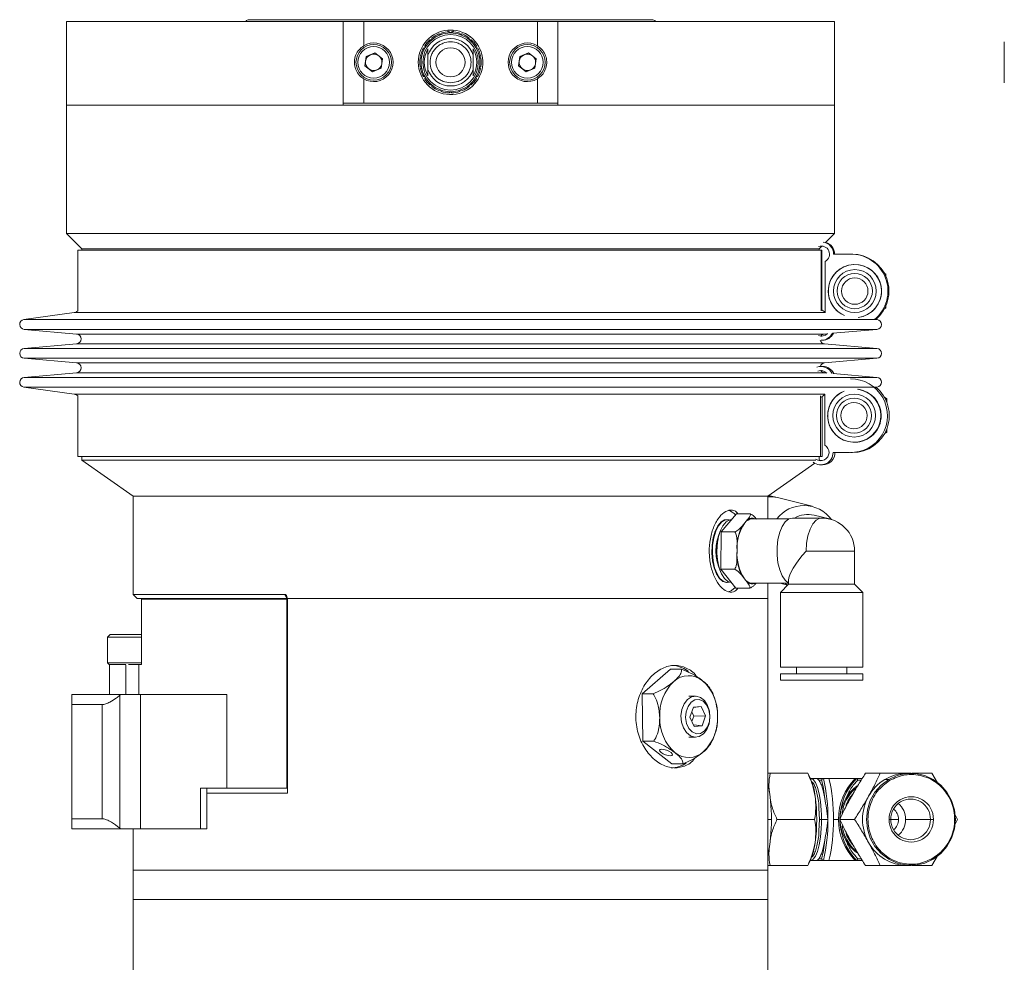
# Model space of a CAD drawing. Header units: inches. Extents: x -4.2 to 22.3, y -10.2 to 17.4.
# Tile 99 of 121: x 9.9 to 15.9, y 5.2 to 11. Entities that reach past the tile are written whole.
import ezdxf

# ---------------------------------------------------------------- set-up
doc = ezdxf.new("R2010")
doc.units = ezdxf.units.IN
doc.header["$MEASUREMENT"] = 0

msp = doc.modelspace()

# ---------------------------------------------------------------- linework, layer by layer
at = {"color": 7, "linetype": 'Continuous', "lineweight": 15}
for p, q in [((10.1677, 10.9795), (10.1677, 10.4675)), ((10.1677, 10.9795), (11.8559, 10.9795)), ((13.7407, 10.9895), (11.2817, 10.9895)), ((11.8559, 10.4675), (11.8559, 10.9795)), ((11.8562, 10.9795), (11.8559, 10.9795)), ((11.8562, 10.4795), (11.8562, 10.9795)), ((11.8562, 10.9795), (11.9812, 10.9795)), ((11.9812, 10.9795), (11.9812, 10.8305)), ((11.9812, 10.9795), (13.0412, 10.9795)), ((13.0412, 10.8305), (13.0412, 10.9795)), ((13.0412, 10.9795), (13.1662, 10.9795)), ((13.1662, 10.9795), (13.1662, 10.4795)), ((13.1666, 10.9795), (13.1662, 10.9795)), ((13.1666, 10.9795), (13.1666, 10.4675)), ((13.1666, 10.9795), (14.8547, 10.9795)), ((14.8547, 10.4675), (14.8547, 10.9795)), ((12.45, 10.8979), (12.4401, 10.9025)), ((12.4546, 10.9077), (12.45, 10.8979)), ((12.5112, 10.9087), (12.5035, 10.9164)), ((12.5189, 10.9164), (12.5112, 10.9087)), ((12.5725, 10.8979), (12.5679, 10.9077)), ((12.5824, 10.9025), (12.5725, 10.8979)), ((12.3561, 10.8191), (12.3456, 10.8163)), ((12.3533, 10.8296), (12.3561, 10.8191)), ((12.3961, 10.8667), (12.3852, 10.8677)), ((12.397, 10.8776), (12.3961, 10.8667)), ((12.6264, 10.8667), (12.6254, 10.8776)), ((12.6372, 10.8677), (12.6264, 10.8667)), ((12.6664, 10.8191), (12.6692, 10.8296)), ((12.6769, 10.8163), (12.6664, 10.8191)), ((15.8913, 10.8545), (15.8913, 10.6045)), ((11.9885, 10.7073), (11.9961, 10.765)), ((12.0499, 10.7872), (11.9961, 10.765)), ((12.0499, 10.7872), (12.096, 10.7517)), ((12.3348, 10.7606), (12.3259, 10.7544)), ((12.3286, 10.7696), (12.3348, 10.7606)), ((12.3734, 10.8114), (12.3734, 10.7825)), ((12.3734, 10.7825), (12.3734, 10.7787)), ((12.3734, 10.7787), (12.3734, 10.7727)), ((12.649, 10.7825), (12.649, 10.8114)), ((12.649, 10.7787), (12.649, 10.7825)), ((12.649, 10.7727), (12.649, 10.7787)), ((12.6876, 10.7606), (12.6939, 10.7696)), ((12.6966, 10.7544), (12.6876, 10.7606)), ((12.9265, 10.7073), (12.9341, 10.765)), ((12.9879, 10.7872), (12.9341, 10.765)), ((12.9879, 10.7872), (13.034, 10.7517)), ((11.9885, 10.7073), (12.0346, 10.6718)), ((12.096, 10.7517), (12.0884, 10.6941)), ((12.3259, 10.7047), (12.3348, 10.6984)), ((12.3348, 10.6984), (12.3286, 10.6895)), ((12.6876, 10.6984), (12.6966, 10.7047)), ((12.6939, 10.6895), (12.6876, 10.6984)), ((12.9265, 10.7073), (12.9726, 10.6718)), ((13.034, 10.7517), (13.0264, 10.6941)), ((12.0346, 10.6718), (12.0884, 10.6941)), ((12.3456, 10.6428), (12.3561, 10.64)), ((12.3561, 10.64), (12.3533, 10.6294)), ((12.3734, 10.6864), (12.3734, 10.6803)), ((12.3734, 10.6803), (12.3734, 10.6765)), ((12.3734, 10.6765), (12.3734, 10.6477)), ((12.649, 10.6803), (12.649, 10.6864)), ((12.649, 10.6765), (12.649, 10.6803)), ((12.649, 10.6477), (12.649, 10.6765)), ((12.6664, 10.64), (12.6769, 10.6428)), ((12.6692, 10.6294), (12.6664, 10.64)), ((12.9726, 10.6718), (13.0264, 10.6941)), ((11.9812, 10.6285), (11.9812, 10.4795)), ((12.3852, 10.5913), (12.3961, 10.5923)), ((12.3961, 10.5923), (12.397, 10.5814)), ((12.6254, 10.5814), (12.6264, 10.5923)), ((12.6264, 10.5923), (12.6372, 10.5913)), ((13.0412, 10.4795), (13.0412, 10.6285)), ((12.4401, 10.5566), (12.45, 10.5612)), ((12.45, 10.5612), (12.4546, 10.5513)), ((12.5035, 10.5427), (12.5112, 10.5504)), ((12.5035, 10.5427), (12.5112, 10.5504)), ((12.5035, 10.5427), (12.5112, 10.5504)), ((12.5035, 10.5427), (12.5112, 10.5504)), ((12.5112, 10.5504), (12.5189, 10.5427)), ((12.5112, 10.5504), (12.5189, 10.5427)), ((12.5112, 10.5504), (12.5189, 10.5427)), ((12.5112, 10.5504), (12.5189, 10.5427)), ((12.5679, 10.5513), (12.5725, 10.5612)), ((12.5725, 10.5612), (12.5824, 10.5566)), ((10.1677, 10.4675), (10.1677, 9.686)), ((11.8559, 10.4675), (10.1677, 10.4675)), ((10.1677, 10.4675), (14.8547, 10.4675)), ((11.9812, 10.4795), (11.8562, 10.4795)), ((11.9812, 10.4795), (13.0412, 10.4795)), ((13.1662, 10.4795), (13.0412, 10.4795)), ((14.8547, 10.4675), (13.1666, 10.4675)), ((14.8547, 9.686), (14.8547, 10.4675)), ((10.1677, 9.686), (10.2612, 9.5925)), ((14.8547, 9.686), (10.1677, 9.686)), ((14.7993, 9.6306), (14.8547, 9.686)), ((10.2362, 9.5838), (10.2362, 9.2123)), ((10.2362, 9.5838), (14.7728, 9.5838)), ((10.2612, 9.5925), (10.2612, 9.5838)), ((14.7612, 9.5925), (10.2612, 9.5925)), ((14.7612, 9.5925), (14.7774, 9.6087)), ((14.7612, 9.5838), (14.7612, 9.5925)), ((14.7728, 9.5838), (14.7728, 9.2123)), ((14.7728, 9.5838), (14.778, 9.5838)), ((14.778, 9.5838), (14.778, 9.22)), ((14.9494, 9.5588), (14.8494, 9.5588)), ((14.9619, 9.5589), (14.956, 9.5589)), ((14.7983, 9.5149), (14.7983, 9.202)), ((15.1688, 9.4373), (15.1586, 9.4432)), ((15.1597, 9.4413), (15.1666, 9.4373)), ((15.1666, 9.4373), (15.1666, 9.4274)), ((15.1688, 9.4373), (15.1666, 9.4373)), ((15.1688, 9.4224), (15.1688, 9.4373)), ((10.2132, 9.2028), (9.9071, 9.1598)), ((15.1586, 9.2245), (15.1688, 9.2304)), ((15.1666, 9.2304), (15.1597, 9.2264)), ((15.1666, 9.2402), (15.1666, 9.2304)), ((15.1688, 9.2304), (15.1666, 9.2304)), ((15.1688, 9.2304), (15.1688, 9.2453)), ((15.1154, 9.1598), (15.1039, 9.1614)), ((9.9086, 9.1002), (10.2289, 9.0718)), ((14.8453, 9.0764), (15.1139, 9.1002)), ((14.7774, 9.0589), (14.7719, 9.0595)), ((14.7744, 9.0338), (14.7803, 9.0338)), ((14.7936, 9.0718), (14.8095, 9.0732)), ((10.2289, 9.012), (9.9086, 8.9837)), ((15.1139, 8.9837), (14.7936, 9.012)), ((9.9086, 8.9239), (10.2289, 8.8956)), ((14.7936, 8.8956), (15.1139, 8.9239)), ((10.2289, 8.8358), (9.9086, 8.8075)), ((14.7825, 8.8738), (14.7714, 8.8738)), ((14.7722, 8.8477), (14.777, 8.8485)), ((14.8062, 8.8347), (14.7936, 8.8358)), ((15.1139, 8.8075), (14.8457, 8.8312)), ((9.9071, 8.7479), (10.2132, 8.7049)), ((15.1043, 8.7463), (15.1154, 8.7479)), ((10.2362, 8.6954), (10.2362, 8.3238)), ((14.7701, 8.6954), (14.7701, 8.3238)), ((14.7799, 8.6897), (14.7799, 8.3238)), ((14.7953, 8.7057), (14.7953, 8.3927)), ((15.174, 8.6773), (15.1593, 8.6858)), ((15.1613, 8.6821), (15.1698, 8.6773)), ((15.1698, 8.6773), (15.1698, 8.6651)), ((15.174, 8.6773), (15.1698, 8.6773)), ((15.174, 8.6549), (15.174, 8.6773)), ((15.1698, 8.4825), (15.1698, 8.4704)), ((15.174, 8.4704), (15.174, 8.4927)), ((15.1593, 8.4619), (15.174, 8.4704)), ((15.1698, 8.4704), (15.1613, 8.4655)), ((15.174, 8.4704), (15.1698, 8.4704)), ((10.2362, 8.3238), (14.7701, 8.3238)), ((10.2612, 8.3238), (10.2612, 8.3013)), ((10.2612, 8.3013), (10.5737, 8.0825)), ((14.7412, 8.3013), (10.2612, 8.3013)), ((14.7612, 8.3017), (14.7612, 8.3238)), ((14.7701, 8.3238), (14.7799, 8.3238)), ((14.8464, 8.3488), (14.9464, 8.3488)), ((14.9529, 8.3487), (14.9641, 8.3487)), ((14.4487, 8.0825), (14.7352, 8.2831)), ((14.7714, 8.2738), (14.7825, 8.2738)), ((10.5737, 8.0825), (10.5737, 7.4825)), ((14.4487, 8.0825), (10.5737, 8.0825)), ((14.4487, 7.9444), (14.4487, 8.0825)), ((14.4693, 8.0828), (14.4536, 8.086)), ((14.4876, 8.0782), (14.4693, 8.0828)), ((14.719, 8.0212), (14.506, 8.0737)), ((14.1632, 7.8641), (14.2564, 7.9748)), ((14.1992, 7.939), (14.1954, 7.939)), ((14.3403, 7.9748), (14.2564, 7.9748)), ((14.3071, 7.9194), (14.3239, 7.9394)), ((14.5779, 7.9444), (14.3521, 7.9444)), ((14.7762, 7.9491), (14.5982, 7.9491)), ((14.8245, 7.9432), (14.7304, 7.9664)), ((14.2903, 7.8995), (14.3071, 7.9194)), ((14.1437, 7.8196), (14.1424, 7.8131)), ((14.1616, 7.6368), (14.1632, 7.8641)), ((14.2471, 7.8641), (14.1632, 7.8641)), ((14.2597, 7.7504), (14.26, 7.7913)), ((14.2594, 7.7095), (14.2597, 7.7504)), ((14.9778, 7.5457), (14.9778, 7.7475)), ((14.1424, 7.6819), (14.1437, 7.6754)), ((14.2456, 7.6368), (14.1616, 7.6368)), ((14.2532, 7.5202), (14.1616, 7.6368)), ((14.3048, 7.5785), (14.2883, 7.5995)), ((14.3212, 7.5575), (14.3048, 7.5785)), ((14.1954, 7.556), (14.1992, 7.556)), ((14.1992, 7.556), (14.2131, 7.5583)), ((14.1992, 7.556), (14.2131, 7.5583)), ((14.3372, 7.5202), (14.2532, 7.5202)), ((14.3521, 7.5507), (14.5746, 7.5507)), ((14.4487, 7.4575), (14.4487, 7.5507)), ((14.5222, 7.5507), (14.5682, 7.5393)), ((14.5746, 7.5457), (14.5243, 7.4954)), ((14.5746, 7.5695), (14.5746, 7.5457)), ((14.5746, 7.5457), (14.9542, 7.5457)), ((14.9542, 7.5457), (14.9778, 7.5457)), ((15.0282, 7.4954), (14.9778, 7.5457)), ((10.5737, 7.4825), (10.5987, 7.4575)), ((11.5006, 7.4825), (10.5737, 7.4825)), ((11.5079, 7.4575), (10.5987, 7.4575)), ((10.6238, 7.4545), (10.6238, 7.0555)), ((10.6238, 7.4545), (11.5112, 7.4545)), ((11.5112, 7.4545), (11.5112, 6.3005)), ((11.5133, 7.4614), (11.5133, 7.4575)), ((11.5133, 7.4575), (14.4487, 7.4575)), ((11.5162, 7.4575), (14.4487, 7.4575)), ((11.5162, 7.4575), (11.5162, 6.2705)), ((14.4487, 5.8005), (14.4487, 7.4575)), ((14.5243, 7.4954), (14.5243, 7.0387)), ((14.5243, 7.4954), (14.9987, 7.4954)), ((14.9987, 7.4954), (15.0282, 7.4954)), ((15.0282, 7.0387), (15.0282, 7.4954)), ((10.4334, 7.2385), (10.4177, 7.2229)), ((10.4177, 7.2229), (10.4177, 7.0661)), ((10.6238, 7.2229), (10.4177, 7.2229)), ((10.4334, 7.2385), (10.6238, 7.2385)), ((10.4177, 7.0661), (10.4302, 7.0536)), ((10.4177, 7.0661), (10.6238, 7.0661)), ((10.4302, 7.0555), (10.5295, 7.0555)), ((10.4302, 7.0536), (10.4302, 6.8725)), ((10.5457, 7.0555), (10.6079, 7.0555)), ((10.6079, 7.0555), (10.6079, 6.8725)), ((10.6079, 7.0555), (10.6238, 7.0555)), ((14.5243, 7.0387), (14.9987, 7.0387)), ((14.6227, 7.0387), (14.6227, 6.9993)), ((14.9298, 6.9993), (14.9298, 7.0387)), ((14.9987, 7.0387), (15.0282, 7.0387)), ((13.8544, 7.0261), (13.6798, 6.8767)), ((13.8544, 7.0261), (13.9216, 7.0261)), ((14.5243, 6.9993), (14.5243, 6.9599)), ((14.5243, 6.9993), (14.9987, 6.9993)), ((14.9987, 6.9993), (15.0282, 6.9993)), ((15.0282, 6.9599), (15.0282, 6.9993)), ((14.5243, 6.9599), (14.9987, 6.9599)), ((14.9987, 6.9599), (15.0282, 6.9599)), ((10.1987, 6.8105), (10.1987, 6.8725)), ((10.1987, 6.8725), (10.498, 6.8725)), ((10.498, 6.8725), (10.4918, 6.8674)), ((10.4918, 6.8674), (10.4918, 6.0576)), ((10.498, 6.8725), (10.6178, 6.8725)), ((10.6178, 6.0525), (10.6178, 6.8725)), ((11.1462, 6.8725), (10.6178, 6.8725)), ((11.1462, 6.8725), (11.1462, 6.3005)), ((13.6798, 6.8767), (13.747, 6.8767)), ((13.6798, 6.8767), (13.684, 6.5881)), ((14.0061, 6.8625), (13.9647, 6.8625)), ((10.3855, 6.8105), (10.1987, 6.8105)), ((10.1987, 6.8105), (10.1987, 6.1145)), ((10.3855, 6.1145), (10.3855, 6.8105)), ((13.9936, 6.7944), (13.972, 6.7335)), ((13.993, 6.7925), (14.0418, 6.7984)), ((14.0418, 6.7984), (13.9936, 6.7944)), ((14.0683, 6.7415), (14.0418, 6.7984)), ((13.972, 6.7335), (13.9986, 6.6765)), ((13.9953, 6.7409), (13.9836, 6.7661)), ((13.9838, 6.7083), (13.9953, 6.7409)), ((13.9953, 6.7409), (14.0683, 6.7415)), ((14.0467, 6.6806), (14.0683, 6.7415)), ((14.0944, 6.7375), (14.0944, 6.7375)), ((14.0944, 6.7375), (14.0944, 6.7375)), ((13.9939, 6.6865), (14.0467, 6.6806)), ((13.9986, 6.6765), (14.0467, 6.6806)), ((13.9647, 6.6125), (14.0061, 6.6125)), ((13.684, 6.5881), (13.7512, 6.5881)), ((13.684, 6.5881), (13.8628, 6.4489)), ((13.8628, 6.4489), (13.93, 6.4489)), ((14.4618, 6.3918), (14.4487, 6.3918)), ((14.4618, 6.3918), (14.6914, 6.3918)), ((14.6914, 6.3918), (14.6908, 6.3918)), ((14.7074, 6.3596), (14.6916, 6.3918)), ((15.1343, 6.3918), (15.0438, 6.3918)), ((15.3216, 6.3918), (15.2977, 6.3918)), ((15.4845, 6.3335), (15.448, 6.3918)), ((14.7497, 6.3605), (14.7111, 6.3605)), ((14.7582, 6.3505), (14.7498, 6.3605)), ((14.7498, 6.3605), (14.7871, 6.3605)), ((14.7582, 6.3505), (14.7764, 6.3505)), ((14.8209, 6.3605), (14.7871, 6.3605)), ((14.99, 6.3605), (14.9809, 6.3605)), ((15.0242, 6.3605), (14.99, 6.3605)), ((15.1618, 6.3541), (15.1858, 6.3541)), ((10.985, 6.0525), (10.985, 6.3005)), ((10.985, 6.3005), (11.1462, 6.3005)), ((11.0232, 6.0525), (11.0232, 6.3005)), ((11.5162, 6.2705), (11.0232, 6.2705)), ((11.5112, 6.3005), (11.1462, 6.3005)), ((11.5112, 6.3005), (11.5162, 6.3005)), ((14.7636, 6.1105), (14.7602, 6.1781)), ((15.6049, 6.1105), (15.5895, 6.1419)), ((10.1987, 6.0525), (10.1987, 6.1145)), ((10.1987, 6.1145), (10.3855, 6.1145)), ((14.5038, 6.1105), (14.7334, 6.1105)), ((14.7601, 6.0399), (14.7636, 6.1105)), ((14.7758, 6.1105), (14.7636, 6.1105)), ((14.8145, 6.1105), (14.7758, 6.1105)), ((14.8483, 6.1105), (14.8789, 6.1105)), ((14.8869, 6.1105), (14.9775, 6.1105)), ((15.199, 6.1105), (15.1885, 6.1105)), ((15.4405, 6.1105), (15.289, 6.1105)), ((15.4586, 6.1105), (15.4405, 6.1105)), ((15.5865, 6.073), (15.6049, 6.1105)), ((10.498, 6.0525), (10.1987, 6.0525)), ((10.4918, 6.0576), (10.498, 6.0525)), ((10.498, 6.0525), (10.6178, 6.0525)), ((10.5737, 6.0525), (10.5737, 5.8005)), ((10.985, 6.0525), (10.6178, 6.0525)), ((11.0232, 6.0525), (10.985, 6.0525)), ((15.448, 5.8293), (15.4906, 5.8973)), ((14.6916, 5.8293), (14.7074, 5.8614)), ((14.7111, 5.8605), (14.7497, 5.8605)), ((14.7498, 5.8605), (14.7582, 5.8705)), ((14.7871, 5.8605), (14.7498, 5.8605)), ((14.7764, 5.8705), (14.7582, 5.8705)), ((14.7871, 5.8605), (14.8209, 5.8605)), ((14.9809, 5.8605), (14.99, 5.8605)), ((14.99, 5.8605), (15.0242, 5.8605)), ((10.5737, 5.8005), (10.5737, 5.6215)), ((10.5737, 5.8005), (14.4487, 5.8005)), ((14.4487, 5.8293), (14.4618, 5.8293)), ((14.4487, 5.6215), (14.4487, 5.8005)), ((14.4618, 5.8293), (14.6914, 5.8293)), ((14.6908, 5.8293), (14.6914, 5.8293)), ((15.1343, 5.8293), (15.0438, 5.8293)), ((15.2977, 5.8293), (15.3216, 5.8293)), ((10.5737, 5.6215), (10.5737, 0.8005)), ((10.5737, 5.6215), (14.4487, 5.6215)), ((14.4487, 0.8005), (14.4487, 5.6215))]:
    msp.add_line(p, q, dxfattribs=at)
at = {"color": 8, "linetype": 'Continuous', "lineweight": 15}
for p, q in [((14.7983, 9.2028), (10.2132, 9.2028)), ((15.1154, 9.1598), (9.9071, 9.1598)), ((15.1139, 9.1002), (9.9086, 9.1002)), ((14.7936, 9.0718), (10.2289, 9.0718)), ((15.1139, 8.9837), (9.9086, 8.9837)), ((14.7936, 9.012), (10.2289, 9.012)), ((15.1139, 8.9239), (9.9086, 8.9239)), ((14.7936, 8.8956), (10.2289, 8.8956)), ((14.7936, 8.8358), (10.2289, 8.8358)), ((15.1139, 8.8075), (9.9086, 8.8075)), ((15.1154, 8.7479), (9.9071, 8.7479)), ((14.7953, 8.7049), (10.2132, 8.7049)), ((14.6816, 7.7475), (14.9778, 7.7475)), ((11.5133, 7.4578), (11.5006, 7.4825)), ((10.5295, 6.8725), (10.5295, 7.0536)), ((15.018, 6.3505), (14.9965, 6.3505)), ((14.7758, 6.1105), (14.7754, 6.1386)), ((14.4487, 6.1105), (14.4696, 6.1105)), ((14.7756, 6.0877), (14.7758, 6.1105)), ((15.199, 6.1105), (15.2455, 6.1105)), ((15.018, 5.8705), (14.9965, 5.8705))]:
    msp.add_line(p, q, dxfattribs=at)
at = {"color": 7, "linetype": 'Continuous', "lineweight": 15, "flags": 128}
for points in [[(14.777, 8.2991), (14.7721, 8.2999), (14.7612, 8.3036)], [(14.506, 8.0737), (14.4713, 8.079), (14.4487, 8.0791)], [(14.4968, 8.0758), (14.4529, 8.0835), (14.4504, 8.0837)], [(14.1954, 7.939), (14.1842, 7.9375), (14.1624, 7.9256), (14.1426, 7.9024), (14.1262, 7.8696), (14.1141, 7.8291), (14.1071, 7.7834), (14.1057, 7.7355), (14.11, 7.6883), (14.1195, 7.6449), (14.1339, 7.6079), (14.1521, 7.5797), (14.1731, 7.562), (14.1955, 7.556)], [(14.2131, 7.9367), (14.2105, 7.9375), (14.188, 7.9375), (14.1661, 7.9256), (14.1464, 7.9024), (14.13, 7.8696), (14.1179, 7.829), (14.1109, 7.7834), (14.1095, 7.7355), (14.1137, 7.6884), (14.1233, 7.6449), (14.1377, 7.6079), (14.1559, 7.5797), (14.1769, 7.5621), (14.1992, 7.556), (14.1992, 7.556)], [(14.2131, 7.9367), (14.2105, 7.9375), (14.188, 7.9375), (14.1661, 7.9256), (14.1464, 7.9024), (14.13, 7.8696), (14.1179, 7.8291), (14.1109, 7.7834), (14.1095, 7.7355), (14.1137, 7.6883), (14.1233, 7.6449), (14.1377, 7.6079), (14.1559, 7.5797), (14.1769, 7.562), (14.1992, 7.556), (14.1992, 7.556)], [(14.227, 7.939), (14.2157, 7.9375), (14.1939, 7.9256), (14.1741, 7.9024), (14.1577, 7.8696), (14.1456, 7.8291), (14.1387, 7.7834), (14.1373, 7.7355), (14.1415, 7.6883), (14.1511, 7.6449), (14.1654, 7.6079), (14.1837, 7.5797), (14.2046, 7.562), (14.225, 7.5561)], [(14.5982, 7.9491), (14.5756, 7.9432), (14.5543, 7.926), (14.5355, 7.8984), (14.5204, 7.862), (14.5098, 7.819), (14.5043, 7.7718), (14.5043, 7.7232), (14.5098, 7.676), (14.5204, 7.633), (14.5355, 7.5966), (14.5543, 7.569), (14.5746, 7.5523)], [(14.5779, 7.9444), (14.5977, 7.9491), (14.5982, 7.9491)], [(14.208, 7.499), (14.2269, 7.5066), (14.2492, 7.5253)], [(14.5505, 7.5507), (14.5636, 7.544), (14.5701, 7.5412)], [(14.0547, 6.6331), (14.0295, 6.617), (14.002, 6.6127), (13.9749, 6.6205), (13.9509, 6.6399), (13.9322, 6.6688), (13.9208, 6.7044), (13.9178, 6.7432), (13.9233, 6.7816), (13.937, 6.8155), (13.9574, 6.8419), (13.9826, 6.858), (14.0101, 6.8624), (14.0372, 6.8545), (14.0612, 6.8352), (14.0799, 6.8063), (14.0913, 6.7707), (14.0944, 6.7318), (14.0888, 6.6935), (14.0751, 6.6595), (14.0547, 6.6331)], [(14.061, 6.6498), (14.0798, 6.6749), (14.0913, 6.7075), (14.0943, 6.7437), (14.0884, 6.7792), (14.0742, 6.8096), (14.0535, 6.8314), (14.0288, 6.8418), (14.003, 6.8397), (13.9794, 6.8252), (13.9606, 6.8002), (13.9491, 6.7676), (13.9461, 6.7313), (13.952, 6.6959), (13.9662, 6.6654), (13.9869, 6.6437), (14.0116, 6.6332), (14.0374, 6.6354), (14.061, 6.6498)], [(13.8532, 6.4977), (13.8628, 6.4993), (13.8669, 6.5038), (13.8648, 6.5105), (13.8569, 6.5184), (13.8444, 6.5263), (13.8292, 6.5331), (13.8136, 6.5376), (13.7999, 6.5391), (13.7903, 6.5376), (13.7862, 6.5331), (13.7882, 6.5263), (13.7961, 6.5184), (13.8086, 6.5105), (13.8239, 6.5038), (13.8395, 6.4993), (13.8532, 6.4977)], [(15.4575, 5.867), (15.5034, 5.9015), (15.5414, 5.9452), (15.5698, 5.9961), (15.5874, 6.052), (15.5933, 6.1105), (15.5874, 6.169), (15.5698, 6.2249), (15.5414, 6.2758), (15.5034, 6.3195), (15.4575, 6.3541), (15.4056, 6.378), (15.35, 6.3902), (15.2932, 6.3902), (15.2377, 6.378), (15.1858, 6.3541)], [(14.7754, 6.1386), (14.7742, 6.1662), (14.7694, 6.219), (14.7617, 6.2664), (14.7515, 6.306), (14.7392, 6.3358), (14.7255, 6.3543), (14.7111, 6.3605)], [(15.1858, 6.3541), (15.1399, 6.3195), (15.1018, 6.2758), (15.0735, 6.2249), (15.0559, 6.169), (15.05, 6.1105), (15.0559, 6.052), (15.0735, 5.9961), (15.1018, 5.9452), (15.1399, 5.9015), (15.1858, 5.867), (15.2377, 5.843), (15.2932, 5.8308), (15.35, 5.8308), (15.4056, 5.843), (15.4575, 5.867)], [(14.7111, 5.8605), (14.7255, 5.8668), (14.7392, 5.8853), (14.7515, 5.9151), (14.7617, 5.9546), (14.7694, 6.002), (14.7742, 6.0549), (14.7756, 6.0877)], [(15.4558, 5.8734), (15.4565, 5.8721), (15.457, 5.8709), (15.4575, 5.8698), (15.4578, 5.8688), (15.4579, 5.868), (15.4579, 5.8674), (15.4578, 5.8671), (15.4575, 5.867)]]:
    msp.add_lwpolyline(points, dxfattribs=at)
at = {"color": 8, "linetype": 'Continuous', "lineweight": 15, "flags": 128}
msp.add_lwpolyline([(14.7762, 7.9491), (14.7648, 7.9476), (14.7427, 7.936), (14.7225, 7.9134), (14.7054, 7.8812), (14.6924, 7.8412), (14.6843, 7.7958), (14.6816, 7.7475)], dxfattribs=at)
at = {"color": 7, "linetype": 'Continuous', "lineweight": 15}
for centre, radius in [((12.5112, 10.7295), 0.1693), ((12.0422, 10.7295), 0.1083), ((12.0422, 10.7295), 0.0965), ((12.5112, 10.7295), 0.0889), ((12.9802, 10.7295), 0.1083), ((12.9802, 10.7295), 0.0965), ((14.9791, 9.3338), 0.1309), ((14.9785, 9.3338), 0.1075), ((14.9785, 9.3338), 0.0806), ((14.975, 8.5738), 0.1309), ((14.9739, 8.5738), 0.1075), ((14.9738, 8.5738), 0.0806)]:
    msp.add_circle(centre, radius, dxfattribs=at)
for centre, radius, start, end in [((11.2817, 10.963), 0.0265, 90, 141.49071), ((13.7407, 10.963), 0.0265, 38.50929, 90), ((12.5112, 10.7295), 0.1969, 180, 85.151), ((12.5112, 10.7295), 0.1969, 94.849, 180), ((12.5112, 10.7295), 0.1791, 110, 130), ((12.5112, 10.7295), 0.187, 112.36435, 127.63565), ((12.5112, 10.7295), 0.1791, 90, 110), ((12.5112, 10.7295), 0.187, 92.36435, 107.63565), ((12.5112, 10.7295), 0.1969, 85.151, 94.849), ((12.5112, 10.7295), 0.1791, 70, 90), ((12.5112, 10.7295), 0.187, 72.36435, 87.63565), ((12.5112, 10.7295), 0.1791, 50, 70), ((12.5112, 10.7295), 0.187, 52.36435, 67.63565), ((12.0422, 10.7295), 0.118, 238.87217, 121.12783), ((12.5112, 10.7295), 0.1791, 150, 170), ((12.5112, 10.7295), 0.187, 132.36435, 147.63565), ((12.5112, 10.7295), 0.1791, 130, 150), ((12.5112, 10.7295), 0.1444, 17.38539, 162.61461), ((12.5112, 10.7295), 0.1791, 30, 50), ((12.5112, 10.7295), 0.187, 32.36435, 47.63565), ((12.5112, 10.7295), 0.1791, 10, 30), ((12.9802, 10.7295), 0.118, 58.87217, 301.12783), ((12.0422, 10.7295), 0.0504, 112.44828, 172.44828), ((12.0422, 10.7295), 0.0504, 52.44828, 112.44828), ((12.0422, 10.7295), 0.0504, 352.44828, 52.44828), ((12.5112, 10.7295), 0.187, 152.36435, 167.63565), ((12.5112, 10.7295), 0.1791, 170, 190), ((12.5112, 10.7295), 0.1603, 149.29269, 210.70731), ((12.5112, 10.7295), 0.1603, 329.29269, 30.70731), ((12.5112, 10.7295), 0.187, 12.36435, 27.63565), ((12.5112, 10.7295), 0.1791, 350, 10), ((12.9802, 10.7295), 0.0504, 112.44828, 172.44828), ((12.9802, 10.7295), 0.0504, 52.44828, 112.44828), ((12.9802, 10.7295), 0.0504, 352.44828, 52.44828), ((12.0422, 10.7295), 0.0504, 172.44828, 232.44828), ((12.0422, 10.7295), 0.0504, 292.44828, 352.44828), ((12.5112, 10.7295), 0.187, 172.36435, 187.63565), ((12.5112, 10.7295), 0.1791, 190, 210), ((12.5112, 10.7295), 0.1791, 330, 350), ((12.5112, 10.7295), 0.187, 352.36435, 7.63565), ((12.9802, 10.7295), 0.0504, 172.44828, 232.44828), ((12.9802, 10.7295), 0.0504, 292.44828, 352.44828), ((12.0422, 10.7295), 0.0504, 232.44828, 292.44828), ((12.5112, 10.7295), 0.187, 192.36435, 207.63565), ((12.5112, 10.7295), 0.1791, 210, 230), ((12.5112, 10.7295), 0.1444, 197.38539, 342.61461), ((12.5112, 10.7295), 0.1791, 310, 330), ((12.5112, 10.7295), 0.187, 332.36435, 347.63565), ((12.9802, 10.7295), 0.0504, 232.44828, 292.44828), ((12.5112, 10.7295), 0.187, 212.36435, 227.63565), ((12.5112, 10.7295), 0.1791, 230, 250), ((12.5112, 10.7295), 0.187, 232.36435, 247.63565), ((12.5112, 10.7295), 0.1791, 290, 310), ((12.5112, 10.7295), 0.187, 292.36435, 307.63565), ((12.5112, 10.7295), 0.187, 312.36435, 327.63565), ((12.5112, 10.7295), 0.1791, 250, 270), ((12.5112, 10.7295), 0.187, 252.36435, 267.63565), ((12.5112, 10.7295), 0.1791, 270, 290), ((12.5112, 10.7295), 0.187, 272.36435, 287.63565), ((14.7744, 9.5588), 0.075, 359.99805, 81.8921), ((14.7803, 9.5588), 0.075, 359.99824, 74.83964), ((14.7744, 9.5588), 0.05, 298.55796, 109.53073), ((14.956, 9.3338), 0.2251, 309.42417, 91.67011), ((14.9619, 9.3338), 0.2251, 309.86844, 89.99652), ((14.9794, 9.3338), 0.1624, 0.00082, 247.29781), ((14.9794, 9.3338), 0.1624, 276.85173, 179.99834), ((14.9794, 9.3338), 0.1624, 179.99868, 247.2852), ((14.9794, 9.3338), 0.1624, 276.84873, 0.00191), ((10.2062, 9.2523), 0.05, 277.99915, 306.8699), ((14.8162, 9.2523), 0.05, 215.93738, 249.00788), ((9.9112, 9.13), 0.03, 97.99915, 264.94251), ((15.1112, 9.13), 0.03, 275.05749, 82.00085), ((14.7744, 9.1088), 0.075, 270.00082, 335.41231), ((14.7803, 9.1088), 0.075, 270.00081, 334.59031), ((10.2262, 9.0419), 0.03, 275.05749, 84.94251), ((14.7744, 9.1088), 0.05, 249.54833, 317.1852), ((14.7962, 9.0419), 0.03, 195.00865, 264.94251), ((14.7962, 9.0419), 0.03, 95.05749, 144.09066), ((9.9112, 8.9538), 0.03, 95.05749, 264.94251), ((15.1112, 8.9538), 0.03, 275.05749, 84.94251), ((10.2262, 8.8657), 0.03, 275.05749, 84.94251), ((14.7962, 8.8657), 0.03, 95.05749, 164.53229), ((14.7714, 8.7988), 0.075, 24.5785, 109.42718), ((14.7714, 8.7988), 0.05, 42.80762, 110.45426), ((14.7962, 8.8657), 0.03, 214.25907, 264.94251), ((14.7825, 8.7988), 0.075, 25.23066, 89.9971), ((9.9112, 8.7776), 0.03, 95.05749, 262.00085), ((14.9529, 8.5738), 0.2251, 268.3371, 89.9897), ((15.1112, 8.7776), 0.03, 277.99915, 84.94251), ((14.9755, 8.5738), 0.1624, 180.00697, 83.15309), ((14.9755, 8.5738), 0.1624, 112.69577, 359.99618), ((14.9756, 8.5738), 0.1624, 112.72153, 180.00401), ((14.964, 8.5738), 0.2251, 270.01405, 50.23056), ((14.9755, 8.5738), 0.1624, 359.99317, 83.14604), ((14.9772, 8.5738), 0.1625, 359.99332, 81.41755), ((10.2062, 8.6554), 0.05, 53.1301, 82.00085), ((14.8162, 8.6554), 0.05, 114.756, 143.28169), ((14.9772, 8.5738), 0.1625, 269.86961, 0.00742), ((14.7714, 8.3488), 0.05, 232.81752, 61.44749), ((14.7714, 8.3488), 0.075, 231.65971, 0.0128), ((14.7825, 8.3488), 0.075, 270.00652, 0.00768), ((14.1833, 7.9116), 0.0879, 39.96474, 74.60506), ((14.6677, 7.8169), 0.2085, 36.20874, 142.302), ((14.3561, 7.8841), 0.0604, 93.74972, 144.22226), ((14.6926, 7.8067), 0.1642, 76.69068, 119.83156), ((14.7762, 7.7475), 0.2016, 360, 90), ((14.4251, 7.7475), 0.2944, 153.67965, 206.32035), ((14.5387, 7.7634), 0.2793, 146.02451, 182.6553), ((14.5556, 7.7668), 0.2967, 153.42509, 175.25472), ((14.4798, 7.7475), 0.3437, 169.0007, 190.9993), ((14.549, 7.7343), 0.2897, 176.8183, 212.53607), ((14.5665, 7.7311), 0.3078, 184.03067, 205.3237), ((14.3556, 7.6108), 0.0602, 212.39716, 266.72845), ((13.8537, 6.8724), 0.1781, 51.49328, 81.70473), ((13.9645, 6.8527), 0.1345, 50.57168, 132.75513), ((14.0723, 6.7479), 0.2847, 134.36196, 183.11452), ((13.8649, 6.7509), 0.2766, 358.29835, 48.02806), ((14.0645, 6.7242), 0.2766, 178.29835, 228.02806), ((13.8571, 6.7272), 0.2847, 314.36196, 3.11452), ((13.9649, 6.6224), 0.1345, 230.57168, 312.75513), ((13.8561, 6.5964), 0.1714, 270.83214, 302.95809), ((15.2979, 6.1271), 0.2646, 90.0573, 120.95088), ((13.4138, 6.1212), 1.0558, 359.41919, 11.41228), ((14.3739, 6.2115), 0.365, 6.23537, 23.94623), ((13.7931, 6.1253), 1.0215, 359.17107, 13.31297), ((13.8269, 6.1253), 1.0215, 359.17107, 13.31297), ((15.2335, 6.1116), 0.3546, 135.418, 180.17141), ((15.2426, 6.1116), 0.3546, 135.418, 180.17141), ((15.1387, 6.1157), 0.2468, 126.11649, 150.33873), ((15.3043, 6.117), 0.2767, 121.00158, 150.98437), ((15.1786, 6.3424), 0.0137, 22.65618, 58.50631), ((13.7392, 6.1105), 1.0073, 351.97533, 8.02467), ((15.1512, 6.112), 0.2528, 131.63311, 172.27331), ((15.3156, 6.1105), 0.2897, 150.9571, 209.0429), ((15.3236, 6.1139), 0.1351, 358.55954, 181.44046), ((15.3197, 6.1136), 0.1208, 358.55954, 181.44046), ((15.1624, 6.1111), 0.1266, 359.75314, 49.87286), ((15.1648, 6.111), 0.0807, 359.66045, 51.03034), ((13.4138, 6.0998), 1.0558, 348.58772, 0.58081), ((13.7931, 6.0957), 1.0215, 346.68703, 0.82893), ((13.8269, 6.0957), 1.0215, 346.68703, 0.82893), ((15.2335, 6.1095), 0.3546, 179.82859, 224.582), ((15.2426, 6.1095), 0.3546, 179.82859, 224.582), ((15.151, 6.1089), 0.2525, 188.67044, 229.17521), ((15.3236, 6.1071), 0.1351, 178.55954, 1.44046), ((15.3197, 6.1075), 0.1208, 178.55954, 1.44046), ((15.1648, 6.11), 0.0807, 308.96966, 0.33955), ((15.1624, 6.11), 0.1266, 310.12714, 0.24686), ((14.3586, 6.0137), 0.3806, 336.41978, 353.39861), ((15.2995, 6.0995), 0.2702, 208.65525, 269.60979)]:
    msp.add_arc(centre, radius, start, end, dxfattribs=at)
at = {"color": 8, "linetype": 'Continuous', "lineweight": 15}
for centre, radius, start, end in [((14.352, 7.9004), 0.0481, 66.25748, 125.79918), ((14.3519, 7.5948), 0.0483, 230.59776, 293.79625)]:
    msp.add_arc(centre, radius, start, end, dxfattribs=at)
at = {"color": 7, "linetype": 'Continuous', "lineweight": 15}
msp.add_ellipse((14.7762, 7.7475), major_axis=(0.1956, 0.1956), ratio=0.249328, start_param=1.815142, end_param=2.897247, dxfattribs=at)
at = {"color": 8, "linetype": 'Continuous', "lineweight": 15}
for points, knots in [([(12.4946, 10.9257), (12.4948, 10.9237), (12.4953, 10.9198), (12.4977, 10.9155), (12.5001, 10.9138), (12.5007, 10.9134)], [0, 0, 0, 0, 0.4504537, 0.8627519, 1, 1, 1, 1]), ([(12.5219, 10.9135), (12.5225, 10.914), (12.5251, 10.9158), (12.5273, 10.9201), (12.5277, 10.9238), (12.5279, 10.9257)], [0, 0, 0, 0, 0.148274, 0.58827, 1, 1, 1, 1]), ([(14.7602, 6.1781), (14.76, 6.1851), (14.7591, 6.2082), (14.7536, 6.2428), (14.7458, 6.2816), (14.7357, 6.3121), (14.7252, 6.3356), (14.7176, 6.3394), (14.7142, 6.3412)], [0, 0, 0, 0, 0.0822957, 0.2708263, 0.4633577, 0.6558891, 0.8444197, 1, 1, 1, 1]), ([(14.9682, 6.2672), (14.9614, 6.2589), (14.9446, 6.2384), (14.9284, 6.2109), (14.9253, 6.1909), (14.9246, 6.1869)], [0, 0, 0, 0, 0.349974, 0.869771, 1, 1, 1, 1]), ([(14.7122, 5.8784), (14.7163, 5.8804), (14.7246, 5.8844), (14.7357, 5.9089), (14.7458, 5.9394), (14.7536, 5.9782), (14.759, 6.0119), (14.7599, 6.0339), (14.7601, 6.0399)], [0, 0, 0, 0, 0.1826969, 0.3678268, 0.5568854, 0.745944, 0.9310739, 1, 1, 1, 1]), ([(14.9246, 6.0342), (14.9253, 6.0302), (14.9284, 6.0102), (14.9446, 5.9827), (14.9614, 5.9622), (14.9682, 5.9539)], [0, 0, 0, 0, 0.131122, 0.650694, 1, 1, 1, 1])]:
    msp.add_open_spline(points, degree=3, knots=knots, dxfattribs=at)
at = {"color": 7, "linetype": 'Continuous', "lineweight": 15}
for points, knots in [([(11.9812, 10.8305), (11.971, 10.8229), (11.9506, 10.8078), (11.9309, 10.7742), (11.9222, 10.7361), (11.9267, 10.6976), (11.9422, 10.6633), (11.9624, 10.6408), (11.9774, 10.631), (11.9812, 10.6285)], [0, 0, 0, 0, 0.1558013, 0.3108992, 0.478015, 0.631511, 0.779429, 0.9438713, 1, 1, 1, 1]), ([(12.5112, 10.6045), (12.4955, 10.6062), (12.4712, 10.6088), (12.4421, 10.6244), (12.4222, 10.6405), (12.406, 10.6604), (12.3909, 10.6895), (12.3832, 10.7295), (12.3909, 10.7695), (12.406, 10.7987), (12.4222, 10.8185), (12.4421, 10.8348), (12.4712, 10.8498), (12.5112, 10.8576), (12.5512, 10.8498), (12.5804, 10.8348), (12.6002, 10.8185), (12.6165, 10.7986), (12.6316, 10.7695), (12.6393, 10.7295), (12.6316, 10.6895), (12.6165, 10.6604), (12.6002, 10.6405), (12.5804, 10.6243), (12.5512, 10.6088), (12.527, 10.6062), (12.5112, 10.6045)], [0, 0, 0, 0, 0.059861, 0.092444, 0.125, 0.157583, 0.190139, 0.25, 0.309861, 0.342444, 0.375, 0.407583, 0.440139, 0.5, 0.559861, 0.592444, 0.625, 0.657583, 0.690139, 0.75, 0.809861, 0.842444, 0.875, 0.907583, 0.940139, 1, 1, 1, 1]), ([(13.0412, 10.6285), (13.0515, 10.6361), (13.0719, 10.6512), (13.0916, 10.6848), (13.1003, 10.7229), (13.0958, 10.7615), (13.0803, 10.7957), (13.06, 10.8182), (13.045, 10.828), (13.0412, 10.8305)], [0, 0, 0, 0, 0.155801, 0.310899, 0.478015, 0.631511, 0.779429, 0.943871, 1, 1, 1, 1]), ([(12.3734, 10.7727), (12.3734, 10.7718), (12.3734, 10.7693), (12.3734, 10.7588), (12.3734, 10.7424), (12.3734, 10.7235), (12.3734, 10.7073), (12.3734, 10.6962), (12.3734, 10.6891), (12.3734, 10.6872), (12.3734, 10.6864)], [0, 0, 0, 0, 0.046795, 0.126024, 0.368391, 0.585952, 0.74064, 0.899493, 0.957528, 1, 1, 1, 1]), ([(12.649, 10.6864), (12.649, 10.6873), (12.649, 10.6897), (12.649, 10.7003), (12.649, 10.7167), (12.649, 10.7355), (12.649, 10.7517), (12.649, 10.7628), (12.649, 10.7699), (12.649, 10.7719), (12.649, 10.7727)], [0, 0, 0, 0, 0.046795, 0.126024, 0.368391, 0.585952, 0.74064, 0.899493, 0.957528, 1, 1, 1, 1]), ([(14.2642, 7.5202), (14.2588, 7.5141), (14.2427, 7.4959), (14.2088, 7.4952), (14.168, 7.5176), (14.1305, 7.5669), (14.1024, 7.6363), (14.0884, 7.7185), (14.0912, 7.8037), (14.1099, 7.8823), (14.1415, 7.9459), (14.181, 7.9881), (14.2217, 8.001), (14.2512, 7.9951), (14.2634, 7.978), (14.2656, 7.9748)], [0, 0, 0, 0, 0.043615, 0.128863, 0.213609, 0.298603, 0.384214, 0.469858, 0.554886, 0.639613, 0.72482, 0.810541, 0.896012, 0.980864, 1, 1, 1, 1]), ([(14.3239, 7.9394), (14.3244, 7.94), (14.3298, 7.9464), (14.3373, 7.9563), (14.3428, 7.9679), (14.341, 7.9728), (14.3403, 7.9748)], [0, 0, 0, 0, 0.052873, 0.517957, 0.809655, 1, 1, 1, 1]), ([(14.3403, 7.9748), (14.3446, 7.9726), (14.3585, 7.9652), (14.3696, 7.9538), (14.3764, 7.9454), (14.3784, 7.9431)], [0, 0, 0, 0, 0.238815, 0.786913, 1, 1, 1, 1]), ([(14.2471, 7.8641), (14.2514, 7.8662), (14.2654, 7.8732), (14.2784, 7.8858), (14.2869, 7.8955), (14.2903, 7.8995)], [0, 0, 0, 0, 0.204336, 0.673302, 1, 1, 1, 1]), ([(14.26, 7.7913), (14.26, 7.7927), (14.2601, 7.8057), (14.2595, 7.826), (14.2553, 7.8499), (14.2495, 7.86), (14.2471, 7.8641)], [0, 0, 0, 0, 0.052977, 0.518036, 0.80972, 1, 1, 1, 1]), ([(14.2456, 7.6368), (14.2481, 7.6411), (14.2563, 7.6555), (14.2589, 7.6814), (14.2593, 7.7013), (14.2594, 7.7095)], [0, 0, 0, 0, 0.204356, 0.673363, 1, 1, 1, 1]), ([(14.2883, 7.5995), (14.2877, 7.6002), (14.2824, 7.6069), (14.2735, 7.6173), (14.2596, 7.6295), (14.2495, 7.6347), (14.2456, 7.6368)], [0, 0, 0, 0, 0.052873, 0.517957, 0.809655, 1, 1, 1, 1]), ([(14.3372, 7.5202), (14.3379, 7.5225), (14.3403, 7.5298), (14.3322, 7.5431), (14.3244, 7.5533), (14.3212, 7.5575)], [0, 0, 0, 0, 0.204336, 0.673302, 1, 1, 1, 1]), ([(14.3758, 7.5507), (14.3716, 7.546), (14.3643, 7.5378), (14.3513, 7.5272), (14.3412, 7.5222), (14.3372, 7.5202)], [0, 0, 0, 0, 0.441854, 0.779604, 1, 1, 1, 1]), ([(11.5133, 7.4614), (11.5132, 7.4638), (11.5129, 7.4687), (11.5106, 7.4752), (11.5073, 7.4796), (11.504, 7.4821), (11.5017, 7.4824), (11.5006, 7.4825)], [0, 0, 0, 0, 0.2519319, 0.5251554, 0.721313, 0.8603301, 1, 1, 1, 1]), ([(14.0034, 6.4864), (14.0005, 6.482), (13.9816, 6.4535), (13.9309, 6.4288), (13.8575, 6.4206), (13.7818, 6.4501), (13.7145, 6.5107), (13.6642, 6.5971), (13.6393, 6.6997), (13.6437, 6.806), (13.6761, 6.9042), (13.7318, 6.9842), (13.8028, 7.0368), (13.8798, 7.0564), (13.9505, 7.0375), (13.9956, 7.0095), (14.0107, 6.983), (14.0112, 6.9821)], [0, 0, 0, 0, 0.013771, 0.090133, 0.16583, 0.240831, 0.316164, 0.392349, 0.468602, 0.543999, 0.618962, 0.694579, 0.770924, 0.846942, 0.922101, 0.997194, 1, 1, 1, 1]), ([(13.9216, 7.0261), (13.9213, 7.0182), (13.9207, 7.0023), (13.8995, 6.9754), (13.8808, 6.9583), (13.8732, 6.9514)], [0, 0, 0, 0, 0.374601, 0.746177, 1, 1, 1, 1]), ([(14.0499, 6.9565), (14.0434, 6.9614), (14.0219, 6.9774), (13.9796, 7.0029), (13.9398, 7.0189), (13.9216, 7.0261)], [0, 0, 0, 0, 0.192173, 0.631803, 1, 1, 1, 1]), ([(13.8732, 6.9514), (13.8668, 6.9462), (13.8458, 6.929), (13.8043, 6.9016), (13.7649, 6.8845), (13.747, 6.8767)], [0, 0, 0, 0, 0.192173, 0.631803, 1, 1, 1, 1]), ([(14.0942, 6.9112), (14.0879, 6.9198), (14.0771, 6.9344), (14.0579, 6.9501), (14.0499, 6.9565)], [0, 0, 0, 0, 0.585129, 1, 1, 1, 1]), ([(10.3855, 6.8105), (10.3922, 6.8114), (10.4056, 6.8131), (10.4356, 6.8272), (10.4652, 6.8461), (10.4845, 6.8616), (10.4918, 6.8674)], [0, 0, 0, 0, 0.23821, 0.475407, 0.80299, 1, 1, 1, 1]), ([(13.747, 6.8767), (13.7503, 6.872), (13.7632, 6.8536), (13.7822, 6.8059), (13.7858, 6.7595), (13.788, 6.7324)], [0, 0, 0, 0, 0.124089, 0.487389, 1, 1, 1, 1]), ([(14.137, 6.7893), (14.134, 6.8057), (14.1275, 6.8419), (14.1117, 6.8829), (14.0971, 6.9051), (14.0934, 6.9107)], [0, 0, 0, 0, 0.382192, 0.8426, 1, 1, 1, 1]), ([(13.788, 6.7324), (13.7868, 6.7076), (13.7849, 6.6636), (13.7687, 6.6149), (13.7554, 6.5945), (13.7512, 6.5881)], [0, 0, 0, 0, 0.468578, 0.832628, 1, 1, 1, 1]), ([(14.1303, 6.6531), (14.1317, 6.6576), (14.1386, 6.6799), (14.1413, 6.711), (14.1414, 6.737), (14.1414, 6.7442)], [0, 0, 0, 0, 0.153659, 0.7647, 1, 1, 1, 1]), ([(14.1414, 6.7411), (14.1413, 6.7544), (14.1412, 6.7707), (14.1376, 6.7864), (14.137, 6.7893)], [0, 0, 0, 0, 0.818785, 1, 1, 1, 1]), ([(14.0977, 6.5699), (14.1054, 6.5844), (14.1196, 6.6108), (14.127, 6.64), (14.1303, 6.6531)], [0, 0, 0, 0, 0.550845, 1, 1, 1, 1]), ([(13.7512, 6.5881), (13.7697, 6.5807), (13.8065, 6.5659), (13.8492, 6.5408), (13.8707, 6.5249), (13.8795, 6.5185)], [0, 0, 0, 0, 0.374601, 0.746177, 1, 1, 1, 1]), ([(14.0562, 6.5236), (14.0622, 6.5289), (14.0803, 6.5449), (14.0904, 6.56), (14.0972, 6.5701)], [0, 0, 0, 0, 0.329106, 1, 1, 1, 1]), ([(13.8795, 6.5185), (13.8854, 6.5136), (13.9051, 6.4976), (13.9284, 6.4721), (13.9295, 6.4562), (13.93, 6.4489)], [0, 0, 0, 0, 0.192173, 0.631803, 1, 1, 1, 1]), ([(13.93, 6.4489), (13.9483, 6.4569), (13.9847, 6.4727), (14.0266, 6.4997), (14.0477, 6.5167), (14.0562, 6.5236)], [0, 0, 0, 0, 0.374601, 0.746177, 1, 1, 1, 1]), ([(14.4572, 6.2733), (14.4558, 6.2894), (14.4521, 6.3296), (14.4582, 6.3685), (14.4618, 6.3918)], [0, 0, 0, 0, 0.401381, 1, 1, 1, 1]), ([(14.7367, 6.2511), (14.7319, 6.2747), (14.7224, 6.3224), (14.7018, 6.3685), (14.6914, 6.3918)], [0, 0, 0, 0, 0.494511, 1, 1, 1, 1]), ([(15.0438, 6.3918), (15.0292, 6.3689), (14.9999, 6.3228), (14.9726, 6.2752), (14.9589, 6.2511)], [0, 0, 0, 0, 0.495458, 1, 1, 1, 1]), ([(15.1343, 6.3918), (15.1234, 6.3689), (15.1014, 6.3228), (15.0755, 6.2752), (15.0624, 6.2511)], [0, 0, 0, 0, 0.495458, 1, 1, 1, 1]), ([(15.2977, 6.3918), (15.2711, 6.3918), (15.2172, 6.3918), (15.1622, 6.3918), (15.1343, 6.3918)], [0, 0, 0, 0, 0.494511, 1, 1, 1, 1]), ([(15.4558, 5.8734), (15.4829, 5.8938), (15.5245, 5.9251), (15.5613, 5.9866), (15.5809, 6.0391), (15.5895, 6.0949), (15.5863, 6.1666), (15.5582, 6.2507), (15.5019, 6.3181), (15.4434, 6.3568), (15.3925, 6.377), (15.3388, 6.3857), (15.2689, 6.3834), (15.2219, 6.3617), (15.1913, 6.3477)], [0, 0, 0, 0, 0.119728, 0.18418, 0.25, 0.31582, 0.380272, 0.5, 0.619728, 0.68418, 0.75, 0.81582, 0.880272, 1, 1, 1, 1]), ([(15.448, 6.3918), (15.4244, 6.3918), (15.386, 6.3918), (15.3438, 6.3918), (15.3274, 6.3918)], [0, 0, 0, 0, 0.613075, 1, 1, 1, 1]), ([(14.7764, 6.3505), (14.7765, 6.3513), (14.7768, 6.3528), (14.7779, 6.3552), (14.7795, 6.3572), (14.7815, 6.3588), (14.7833, 6.3598), (14.7852, 6.3604), (14.7865, 6.3605), (14.7871, 6.3605)], [0, 0, 0, 0, 0.155399, 0.29074, 0.500767, 0.633003, 0.759875, 0.881983, 1, 1, 1, 1]), ([(14.8209, 6.3605), (14.8373, 6.3605), (14.8625, 6.3605), (14.8961, 6.3605), (14.9205, 6.3605), (14.9422, 6.3605), (14.9658, 6.3605), (14.975, 6.3605), (14.9809, 6.3605)], [0, 0, 0, 0, 0.239443, 0.36967, 0.5, 0.630227, 0.760557, 1, 1, 1, 1]), ([(14.9965, 6.3505), (14.9962, 6.3513), (14.9956, 6.3528), (14.9944, 6.3552), (14.9932, 6.3572), (14.9921, 6.3588), (14.9913, 6.3598), (14.9906, 6.3604), (14.9902, 6.3605), (14.99, 6.3605)], [0, 0, 0, 0, 0.155424, 0.290772, 0.500767, 0.633018, 0.759895, 0.881997, 1, 1, 1, 1]), ([(15.1913, 6.3477), (15.1642, 6.3273), (15.1226, 6.2959), (15.0858, 6.2345), (15.0662, 6.1819), (15.0576, 6.1262), (15.0608, 6.0544), (15.0889, 5.9703), (15.1452, 5.903), (15.2037, 5.8643), (15.2546, 5.8441), (15.3083, 5.8354), (15.3782, 5.8377), (15.4252, 5.8593), (15.4558, 5.8734)], [0, 0, 0, 0, 0.119728, 0.18418, 0.25, 0.31582, 0.380272, 0.5, 0.619728, 0.68418, 0.75, 0.81582, 0.880272, 1, 1, 1, 1]), ([(14.7334, 6.1105), (14.7368, 6.1334), (14.7436, 6.1795), (14.739, 6.2271), (14.7367, 6.2511)], [0, 0, 0, 0, 0.495458, 1, 1, 1, 1]), ([(14.9589, 6.2511), (14.9461, 6.2276), (14.9201, 6.1799), (14.8981, 6.1338), (14.8869, 6.1105)], [0, 0, 0, 0, 0.4945107, 1, 1, 1, 1]), ([(15.0624, 6.2511), (15.0489, 6.2276), (15.0217, 6.1799), (14.9923, 6.1338), (14.9775, 6.1105)], [0, 0, 0, 0, 0.494511, 1, 1, 1, 1]), ([(14.5038, 6.1105), (14.4934, 6.1333), (14.4757, 6.1723), (14.4673, 6.2125), (14.4638, 6.2292)], [0, 0, 0, 0, 0.585802, 1, 1, 1, 1]), ([(14.8145, 6.1105), (14.8116, 6.1336), (14.806, 6.1783), (14.7991, 6.2184), (14.7958, 6.2378)], [0, 0, 0, 0, 0.516199, 1, 1, 1, 1]), ([(14.9242, 6.2378), (14.9147, 6.2184), (14.9002, 6.1887), (14.8903, 6.1449), (14.8887, 6.122), (14.888, 6.1105)], [0, 0, 0, 0, 0.48321, 0.74126, 1, 1, 1, 1]), ([(10.4918, 6.0576), (10.4748, 6.0707), (10.4479, 6.0914), (10.4127, 6.109), (10.3947, 6.1142), (10.3872, 6.1145), (10.3855, 6.1145)], [0, 0, 0, 0, 0.449896, 0.709564, 0.934522, 1, 1, 1, 1]), ([(14.4614, 5.9821), (14.4654, 6.0016), (14.4744, 6.0451), (14.4933, 6.0872), (14.5038, 6.1105)], [0, 0, 0, 0, 0.447052, 1, 1, 1, 1]), ([(14.7367, 5.9699), (14.739, 5.9935), (14.7436, 6.0411), (14.7369, 6.0872), (14.7334, 6.1105)], [0, 0, 0, 0, 0.494511, 1, 1, 1, 1]), ([(14.7958, 5.9832), (14.799, 6.0026), (14.804, 6.0324), (14.8106, 6.0761), (14.8132, 6.0991), (14.8145, 6.1105)], [0, 0, 0, 0, 0.48321, 0.74126, 1, 1, 1, 1]), ([(14.8869, 6.1105), (14.8979, 6.0877), (14.9199, 6.0416), (14.9458, 5.9939), (14.9589, 5.9699)], [0, 0, 0, 0, 0.495458, 1, 1, 1, 1]), ([(14.888, 6.1105), (14.8902, 6.0875), (14.8945, 6.0428), (14.9145, 6.0026), (14.9242, 5.9832)], [0, 0, 0, 0, 0.5161994, 1, 1, 1, 1]), ([(14.9775, 6.1105), (14.992, 6.0877), (15.0214, 6.0416), (15.0486, 5.9939), (15.0624, 5.9699)], [0, 0, 0, 0, 0.495458, 1, 1, 1, 1]), ([(14.6914, 5.8293), (14.7016, 5.8521), (14.7222, 5.8982), (14.7318, 5.9459), (14.7367, 5.9699)], [0, 0, 0, 0, 0.495458, 1, 1, 1, 1]), ([(14.9242, 5.9832), (14.9327, 5.9702), (14.9496, 5.9443), (14.9752, 5.9182), (14.9925, 5.9073), (14.9969, 5.9045)], [0, 0, 0, 0, 0.42745, 0.854901, 1, 1, 1, 1]), ([(14.9589, 5.9699), (14.9723, 5.9463), (14.9996, 5.8987), (15.0289, 5.8526), (15.0438, 5.8293)], [0, 0, 0, 0, 0.494511, 1, 1, 1, 1]), ([(15.0624, 5.9699), (15.0752, 5.9463), (15.1011, 5.8987), (15.1232, 5.8526), (15.1343, 5.8293)], [0, 0, 0, 0, 0.494511, 1, 1, 1, 1]), ([(14.4618, 5.8293), (14.458, 5.8521), (14.4526, 5.8857), (14.4554, 5.9205), (14.4563, 5.9317)], [0, 0, 0, 0, 0.67732, 1, 1, 1, 1]), ([(14.7871, 5.8605), (14.7865, 5.8606), (14.7852, 5.8606), (14.7833, 5.8612), (14.7815, 5.8622), (14.7795, 5.8638), (14.7779, 5.8659), (14.7768, 5.8683), (14.7765, 5.8697), (14.7764, 5.8705)], [0, 0, 0, 0, 0.118003, 0.240105, 0.366982, 0.499233, 0.709227, 0.844576, 1, 1, 1, 1]), ([(14.9809, 5.8605), (14.975, 5.8605), (14.9658, 5.8605), (14.9422, 5.8605), (14.9205, 5.8605), (14.8961, 5.8605), (14.8625, 5.8605), (14.8373, 5.8605), (14.8209, 5.8605)], [0, 0, 0, 0, 0.239443, 0.36967, 0.5, 0.630227, 0.760557, 1, 1, 1, 1]), ([(14.9965, 5.8705), (14.9962, 5.8697), (14.9956, 5.8683), (14.9944, 5.8659), (14.9932, 5.8638), (14.9921, 5.8622), (14.9913, 5.8612), (14.9906, 5.8606), (14.9902, 5.8606), (14.99, 5.8605)], [0, 0, 0, 0, 0.155399, 0.290739, 0.500767, 0.633003, 0.759875, 0.881983, 1, 1, 1, 1]), ([(15.1343, 5.8293), (15.1616, 5.8293), (15.2167, 5.8293), (15.2705, 5.8293), (15.2977, 5.8293)], [0, 0, 0, 0, 0.495458, 1, 1, 1, 1]), ([(15.3274, 5.8293), (15.3432, 5.8293), (15.3855, 5.8293), (15.424, 5.8293), (15.448, 5.8293)], [0, 0, 0, 0, 0.374597, 1, 1, 1, 1])]:
    msp.add_open_spline(points, degree=3, knots=knots, dxfattribs=at)
for points in [[(14.7958, 6.2378), (14.7935, 6.2509), (14.789, 6.277), (14.78, 6.309), (14.7697, 6.3349), (14.7621, 6.3453), (14.7582, 6.3505)], [(14.7958, 6.2378), (14.7933, 6.2585), (14.7883, 6.2998), (14.7804, 6.3336), (14.7764, 6.3505)], [(14.9242, 6.2378), (14.9335, 6.2585), (14.9521, 6.2998), (14.9817, 6.3336), (14.9965, 6.3505)], [(14.7582, 5.8705), (14.7621, 5.8757), (14.7697, 5.8861), (14.78, 5.912), (14.789, 5.944), (14.7935, 5.9701), (14.7958, 5.9832)], [(14.7958, 5.9832), (14.7933, 5.9625), (14.7883, 5.9212), (14.7804, 5.8874), (14.7764, 5.8705)], [(14.9242, 5.9832), (14.9335, 5.9625), (14.9521, 5.9212), (14.9817, 5.8874), (14.9965, 5.8705)]]:
    msp.add_open_spline(points, degree=3, dxfattribs=at)

doc.saveas('drawing.dxf')
